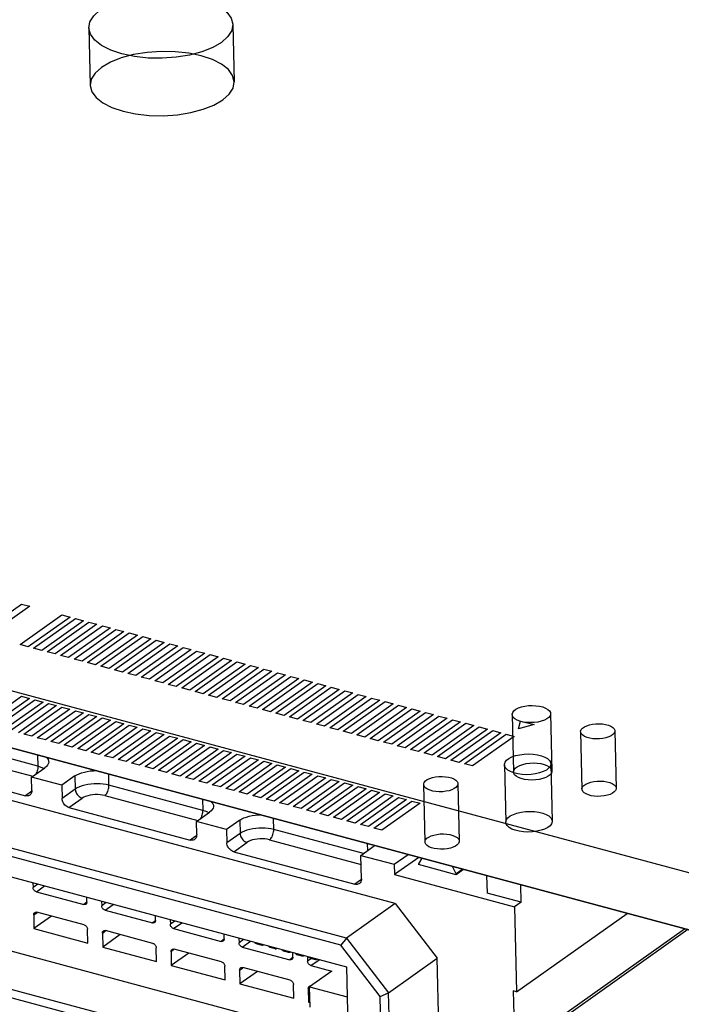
# Model space of a CAD drawing. Header units: millimetres. Extents: x 6 to 414, y 7 to 290.
# Tile 210 of 256: x 148.8 to 150.86, y 161.95 to 165.02. Entities that reach past the tile are written whole.
import ezdxf

# ---------------------------------------------------------------- set-up
doc = ezdxf.new("R2010")
doc.units = ezdxf.units.MM
doc.header["$LTSCALE"] = 23.1
doc.layers.get('0').update_dxf_attribs({"linetype": 'CONTINUOUS'})

msp = doc.modelspace()

# ---------------------------------------------------------------- linework, layer by layer
at = {"color": 7, "linetype": 'Continuous'}
for p, q in [((154.1712, 161.4757), (136.5292, 166.2097)), ((154.1755, 161.2967), (136.5334, 166.0307)), ((148.6707, 163.1039), (148.8012, 163.1965)), ((148.8264, 163.1897), (148.6959, 163.0972)), ((148.8012, 163.1965), (148.8264, 163.1897)), ((148.7967, 163.0701), (148.9272, 163.1626)), ((148.9524, 163.1559), (148.822, 163.0633)), ((148.8388, 163.0588), (148.9692, 163.1514)), ((148.9272, 163.1626), (148.9524, 163.1559)), ((148.9692, 163.1514), (148.9944, 163.1446)), ((148.9944, 163.1446), (148.864, 163.0521)), ((148.8808, 163.0476), (149.0112, 163.1401)), ((149.0364, 163.1333), (148.906, 163.0408)), ((148.9228, 163.0363), (149.0532, 163.1288)), ((149.0784, 163.1221), (148.948, 163.0295)), ((149.0112, 163.1401), (149.0364, 163.1333)), ((149.0532, 163.1288), (149.0784, 163.1221)), ((148.9648, 163.025), (149.0952, 163.1176)), ((149.1204, 163.1108), (148.99, 163.0183)), ((149.0068, 163.0138), (149.1372, 163.1063)), ((149.1624, 163.0995), (149.032, 163.007)), ((149.0488, 163.0025), (149.1792, 163.095)), ((149.2044, 163.0883), (149.074, 162.9957)), ((149.0952, 163.1176), (149.1204, 163.1108)), ((149.1372, 163.1063), (149.1624, 163.0995)), ((149.1792, 163.095), (149.2044, 163.0883)), ((148.822, 163.0633), (148.7967, 163.0701)), ((148.864, 163.0521), (148.8388, 163.0588)), ((149.0908, 162.9912), (149.2213, 163.0837)), ((149.2465, 163.077), (149.116, 162.9844)), ((149.1328, 162.9799), (149.2633, 163.0725)), ((149.2885, 163.0657), (149.158, 162.9732)), ((149.1748, 162.9687), (149.3053, 163.0612)), ((149.2213, 163.0837), (149.2465, 163.077)), ((149.2633, 163.0725), (149.2885, 163.0657)), ((149.3053, 163.0612), (149.3305, 163.0544)), ((148.906, 163.0408), (148.8808, 163.0476)), ((148.948, 163.0295), (148.9228, 163.0363)), ((149.3305, 163.0544), (149.2, 162.9619)), ((149.2168, 162.9574), (149.3473, 163.0499)), ((149.3725, 163.0432), (149.242, 162.9506)), ((149.2588, 162.9461), (149.3893, 163.0387)), ((149.4145, 163.0319), (149.284, 162.9394)), ((149.3008, 162.9349), (149.4313, 163.0274)), ((149.3473, 163.0499), (149.3725, 163.0432)), ((149.3893, 163.0387), (149.4145, 163.0319)), ((149.4313, 163.0274), (149.4565, 163.0206)), ((148.99, 163.0183), (148.9648, 163.025)), ((149.032, 163.007), (149.0068, 163.0138)), ((149.074, 162.9957), (149.0488, 163.0025)), ((149.4565, 163.0206), (149.326, 162.9281)), ((149.3428, 162.9236), (149.4733, 163.0161)), ((149.4985, 163.0093), (149.368, 162.9168)), ((149.3848, 162.9123), (149.5153, 163.0048)), ((149.5405, 162.9981), (149.41, 162.9055)), ((149.4733, 163.0161), (149.4985, 163.0093)), ((149.5153, 163.0048), (149.5405, 162.9981)), ((149.9671, 162.262), (147.2821, 162.9825)), ((149.116, 162.9844), (149.0908, 162.9912)), ((149.158, 162.9732), (149.1328, 162.9799)), ((149.2, 162.9619), (149.1748, 162.9687)), ((149.4268, 162.901), (149.5573, 162.9936)), ((149.5825, 162.9868), (149.452, 162.8943)), ((149.4688, 162.8898), (149.5993, 162.9823)), ((149.6245, 162.9755), (149.494, 162.883)), ((149.5108, 162.8785), (149.6413, 162.971)), ((149.5573, 162.9936), (149.5825, 162.9868)), ((149.5993, 162.9823), (149.6245, 162.9755)), ((149.6413, 162.971), (149.6665, 162.9643)), ((149.242, 162.9506), (149.2168, 162.9574)), ((149.284, 162.9394), (149.2588, 162.9461)), ((149.326, 162.9281), (149.3008, 162.9349)), ((149.6665, 162.9643), (149.536, 162.8717)), ((149.5528, 162.8672), (149.6833, 162.9598)), ((149.7085, 162.953), (149.578, 162.8605)), ((149.5948, 162.856), (149.7253, 162.9485)), ((149.7505, 162.9417), (149.62, 162.8492)), ((149.6368, 162.8447), (149.7673, 162.9372)), ((149.6833, 162.9598), (149.7085, 162.953)), ((149.7253, 162.9485), (149.7505, 162.9417)), ((149.7673, 162.9372), (149.7925, 162.9304)), ((148.6822, 162.8246), (148.801, 162.9089)), ((148.801, 162.9089), (148.8262, 162.9021)), ((149.368, 162.9168), (149.3428, 162.9236)), ((149.41, 162.9055), (149.3848, 162.9123)), ((149.7925, 162.9304), (149.6621, 162.8379)), ((149.6789, 162.8334), (149.8093, 162.9259)), ((149.8345, 162.9192), (149.7041, 162.8266)), ((149.7209, 162.8221), (149.8513, 162.9147)), ((149.8765, 162.9079), (149.7461, 162.8154)), ((149.8093, 162.9259), (149.8345, 162.9192)), ((149.8513, 162.9147), (149.8765, 162.9079)), ((149.8153, 162.1544), (147.1304, 162.8749)), ((148.8262, 162.9021), (148.7074, 162.8179)), ((148.7242, 162.8134), (148.843, 162.8976)), ((148.8682, 162.8909), (148.7494, 162.8066)), ((148.7662, 162.8021), (148.885, 162.8863)), ((148.9102, 162.8796), (148.7914, 162.7953)), ((148.8082, 162.7908), (148.927, 162.8751)), ((148.843, 162.8976), (148.8682, 162.8909)), ((148.885, 162.8863), (148.9102, 162.8796)), ((148.927, 162.8751), (148.9522, 162.8683)), ((149.452, 162.8943), (149.4268, 162.901)), ((149.494, 162.883), (149.4688, 162.8898)), ((149.536, 162.8717), (149.5108, 162.8785)), ((149.7629, 162.8109), (149.8933, 162.9034)), ((149.9185, 162.8966), (149.7881, 162.8041)), ((149.8049, 162.7996), (149.9353, 162.8921)), ((149.9605, 162.8854), (149.8301, 162.7928)), ((149.8469, 162.7883), (149.9773, 162.8809)), ((150.0025, 162.8741), (149.8721, 162.7816)), ((149.8933, 162.9034), (149.9185, 162.8966)), ((149.9353, 162.8921), (149.9605, 162.8854)), ((149.9773, 162.8809), (150.0025, 162.8741)), ((149.7969, 162.1328), (147.1224, 162.8504)), ((148.9522, 162.8683), (148.8334, 162.784)), ((148.8502, 162.7795), (148.969, 162.8638)), ((148.9942, 162.857), (148.8754, 162.7728)), ((148.8922, 162.7683), (149.0111, 162.8525)), ((149.0363, 162.8458), (148.9174, 162.7615)), ((148.969, 162.8638), (148.9942, 162.857)), ((149.0111, 162.8525), (149.0363, 162.8458)), ((149.578, 162.8605), (149.5528, 162.8672)), ((149.62, 162.8492), (149.5948, 162.856)), ((149.6621, 162.8379), (149.6368, 162.8447)), ((149.8889, 162.7771), (150.0193, 162.8696)), ((150.0445, 162.8628), (149.9141, 162.7703)), ((149.9309, 162.7658), (150.0613, 162.8583)), ((150.0866, 162.8515), (149.9561, 162.759)), ((149.9729, 162.7545), (150.1034, 162.847)), ((150.0193, 162.8696), (150.0445, 162.8628)), ((150.0613, 162.8583), (150.0866, 162.8515)), ((150.1034, 162.847), (150.1286, 162.8403)), ((148.9342, 162.757), (149.0531, 162.8413)), ((149.0783, 162.8345), (148.9594, 162.7502)), ((148.9763, 162.7457), (149.0951, 162.83)), ((149.1203, 162.8232), (149.0015, 162.739)), ((149.0183, 162.7345), (149.1371, 162.8187)), ((149.1623, 162.812), (149.0435, 162.7277)), ((149.0531, 162.8413), (149.0783, 162.8345)), ((149.0951, 162.83), (149.1203, 162.8232)), ((149.1371, 162.8187), (149.1623, 162.812)), ((149.7041, 162.8266), (149.6789, 162.8334)), ((149.7461, 162.8154), (149.7209, 162.8221)), ((150.1286, 162.8403), (149.9981, 162.7477)), ((150.0149, 162.7432), (150.1454, 162.8358)), ((150.1706, 162.829), (150.0401, 162.7365)), ((150.0569, 162.732), (150.1874, 162.8245)), ((150.2126, 162.8177), (150.0821, 162.7252)), ((150.0989, 162.7207), (150.2294, 162.8132)), ((150.1454, 162.8358), (150.1706, 162.829)), ((150.1874, 162.8245), (150.2126, 162.8177)), ((150.2294, 162.8132), (150.2546, 162.8065)), ((150.3521, 162.8068), (150.3582, 162.8317)), ((150.4002, 162.8204), (150.3521, 162.8068)), ((150.3582, 162.8317), (150.4002, 162.8204)), ((147.1077, 162.7908), (149.8145, 162.0644)), ((148.8334, 162.784), (148.8082, 162.7908)), ((149.0603, 162.7232), (149.1791, 162.8074)), ((149.2043, 162.8007), (149.0855, 162.7164)), ((149.1023, 162.7119), (149.2211, 162.7962)), ((149.2463, 162.7894), (149.1275, 162.7051)), ((149.1443, 162.7006), (149.2631, 162.7849)), ((149.1791, 162.8074), (149.2043, 162.8007)), ((149.2211, 162.7962), (149.2463, 162.7894)), ((149.2631, 162.7849), (149.2883, 162.7781)), ((149.7881, 162.8041), (149.7629, 162.8109)), ((149.8301, 162.7928), (149.8049, 162.7996)), ((149.8721, 162.7816), (149.8469, 162.7883)), ((150.2546, 162.8065), (150.1241, 162.7139)), ((150.1409, 162.7094), (150.2714, 162.802)), ((150.2966, 162.7952), (150.1661, 162.7027)), ((150.1829, 162.6982), (150.3134, 162.7907)), ((150.3386, 162.7839), (150.2081, 162.6914)), ((150.2714, 162.802), (150.2966, 162.7952)), ((150.3134, 162.7907), (150.3386, 162.7839)), ((148.852, 162.6907), (148.5597, 162.7692)), ((148.8754, 162.7728), (148.8502, 162.7795)), ((148.9174, 162.7615), (148.8922, 162.7683)), ((148.9594, 162.7502), (148.9342, 162.757)), ((149.2883, 162.7781), (149.1695, 162.6939)), ((149.1863, 162.6894), (149.3051, 162.7736)), ((149.3303, 162.7669), (149.2115, 162.6826)), ((149.2283, 162.6781), (149.3471, 162.7624)), ((149.3723, 162.7556), (149.2535, 162.6713)), ((149.2703, 162.6668), (149.3891, 162.7511)), ((149.3051, 162.7736), (149.3303, 162.7669)), ((149.3471, 162.7624), (149.3723, 162.7556)), ((149.3891, 162.7511), (149.4143, 162.7443)), ((149.9141, 162.7703), (149.8889, 162.7771)), ((149.9561, 162.759), (149.9309, 162.7658)), ((149.9981, 162.7477), (149.9729, 162.7545)), ((148.5466, 162.7372), (148.8367, 162.6593)), ((148.8512, 162.7253), (148.852, 162.6907)), ((149.0015, 162.739), (148.9763, 162.7457)), ((149.0435, 162.7277), (149.0183, 162.7345)), ((149.0855, 162.7164), (149.0603, 162.7232)), ((149.4143, 162.7443), (149.2955, 162.6601)), ((149.3123, 162.6556), (149.4311, 162.7398)), ((149.4563, 162.7331), (149.3375, 162.6488)), ((149.3543, 162.6443), (149.4731, 162.7285)), ((149.4983, 162.7218), (149.3795, 162.6375)), ((149.4311, 162.7398), (149.4563, 162.7331)), ((149.4731, 162.7285), (149.4983, 162.7218)), ((150.0401, 162.7365), (150.0149, 162.7432)), ((150.0821, 162.7252), (150.0569, 162.732)), ((150.1241, 162.7139), (150.0989, 162.7207)), ((148.435, 162.6999), (148.813, 162.5984)), ((149.1275, 162.7051), (149.1023, 162.7119)), ((149.1695, 162.6939), (149.1443, 162.7006)), ((149.2115, 162.6826), (149.1863, 162.6894)), ((149.3963, 162.633), (149.5151, 162.7173)), ((149.5403, 162.7105), (149.4215, 162.6262)), ((149.4383, 162.6217), (149.5571, 162.706)), ((149.5823, 162.6992), (149.4635, 162.615)), ((149.4803, 162.6105), (149.5991, 162.6947)), ((149.5151, 162.7173), (149.5403, 162.7105)), ((149.5571, 162.706), (149.5823, 162.6992)), ((149.5991, 162.6947), (149.6243, 162.688)), ((150.1661, 162.7027), (150.1409, 162.7094)), ((150.2081, 162.6914), (150.1829, 162.6982)), ((148.8325, 162.6563), (148.8737, 162.6856)), ((148.8706, 162.6834), (148.8676, 162.6851)), ((148.9678, 162.6603), (148.9266, 162.6311)), ((148.9678, 162.6603), (148.9688, 162.6191)), ((149.0738, 162.6312), (149.073, 162.6658)), ((149.2535, 162.6713), (149.2283, 162.6781)), ((149.2955, 162.6601), (149.2703, 162.6668)), ((149.6243, 162.688), (149.5055, 162.6037)), ((149.5223, 162.5992), (149.6411, 162.6835)), ((149.6663, 162.6767), (149.5475, 162.5924)), ((149.5643, 162.5879), (149.6831, 162.6722)), ((149.7083, 162.6654), (149.5895, 162.5812)), ((149.6063, 162.5767), (149.7251, 162.6609)), ((149.6411, 162.6835), (149.6663, 162.6767)), ((149.6831, 162.6722), (149.7083, 162.6654)), ((149.7251, 162.6609), (149.7503, 162.6542)), ((148.9266, 162.6311), (148.8325, 162.6563)), ((148.8335, 162.6152), (148.8325, 162.6563)), ((148.9266, 162.6311), (148.9276, 162.5899)), ((149.3662, 162.5528), (149.0738, 162.6312)), ((149.3375, 162.6488), (149.3123, 162.6556)), ((149.3795, 162.6375), (149.3543, 162.6443)), ((149.4215, 162.6262), (149.3963, 162.633)), ((149.7503, 162.6542), (149.6315, 162.5699)), ((149.6483, 162.5654), (149.7671, 162.6496)), ((149.7923, 162.6429), (149.6735, 162.5586)), ((149.6903, 162.5541), (149.8091, 162.6384)), ((149.8343, 162.6316), (149.7155, 162.5473)), ((149.7323, 162.5428), (149.8511, 162.6271)), ((149.7671, 162.6496), (149.7923, 162.6429)), ((149.8091, 162.6384), (149.8343, 162.6316)), ((149.8511, 162.6271), (149.8764, 162.6203)), ((148.8333, 162.6129), (148.813, 162.5984)), ((148.9688, 162.6191), (148.9276, 162.5899)), ((149.0608, 162.5992), (149.3509, 162.5214)), ((149.4635, 162.615), (149.4383, 162.6217)), ((149.5055, 162.6037), (149.4803, 162.6105)), ((149.5475, 162.5924), (149.5223, 162.5992)), ((149.8764, 162.6203), (149.7575, 162.5361)), ((149.7743, 162.5316), (149.8932, 162.6158)), ((149.9184, 162.6091), (149.7995, 162.5248)), ((149.8164, 162.5203), (149.9352, 162.6046)), ((149.9604, 162.5978), (149.8416, 162.5135)), ((149.8932, 162.6158), (149.9184, 162.6091)), ((149.9352, 162.6046), (149.9604, 162.5978)), ((148.9491, 162.5619), (148.9903, 162.5911)), ((149.3653, 162.5874), (149.3662, 162.5528)), ((149.5895, 162.5812), (149.5643, 162.5879)), ((149.6315, 162.5699), (149.6063, 162.5767)), ((149.8584, 162.509), (149.9772, 162.5933)), ((150.0024, 162.5865), (149.8836, 162.5023)), ((149.9004, 162.4978), (150.0192, 162.582)), ((150.0444, 162.5753), (149.9256, 162.491)), ((149.9772, 162.5933), (150.0024, 162.5865)), ((150.0192, 162.582), (150.0444, 162.5753)), ((148.9491, 162.5619), (149.3271, 162.4605)), ((149.3466, 162.5184), (149.3878, 162.5476)), ((149.3848, 162.5454), (149.3818, 162.5471)), ((149.6735, 162.5586), (149.6483, 162.5654)), ((149.7155, 162.5473), (149.6903, 162.5541)), ((149.7575, 162.5361), (149.7323, 162.5428)), ((149.4407, 162.4931), (149.3466, 162.5184)), ((149.3476, 162.4772), (149.3466, 162.5184)), ((149.4819, 162.5224), (149.4407, 162.4931)), ((149.4819, 162.5224), (149.4829, 162.4812)), ((149.5879, 162.4933), (149.5871, 162.5279)), ((149.7995, 162.5248), (149.7743, 162.5316)), ((149.8416, 162.5135), (149.8164, 162.5203)), ((149.8836, 162.5023), (149.8584, 162.509)), ((149.3475, 162.4749), (149.3271, 162.4605)), ((149.4407, 162.4931), (149.4417, 162.452)), ((149.4829, 162.4812), (149.4417, 162.452)), ((149.8678, 162.4182), (149.5879, 162.4933)), ((149.9256, 162.491), (149.9004, 162.4978)), ((149.4632, 162.4239), (149.5044, 162.4532)), ((149.5749, 162.4613), (149.8607, 162.3846)), ((149.8795, 162.4494), (149.88, 162.4268)), ((149.6661, 161.8724), (147.542, 162.4424)), ((149.4632, 162.4239), (149.8413, 162.3225)), ((149.86, 162.4126), (149.9012, 162.4419)), ((149.86, 162.4126), (149.9642, 162.3847)), ((149.8618, 162.3392), (149.86, 162.4126)), ((149.9642, 162.3847), (150.0071, 162.4152)), ((149.8235, 161.6849), (147.1167, 162.4112)), ((149.9642, 162.3847), (149.965, 162.3525)), ((150.0407, 162.4062), (149.965, 162.3525)), ((150.0501, 162.4036), (150.0397, 162.3865)), ((150.0397, 162.3865), (150.0398, 162.3838)), ((150.1574, 162.3522), (150.0398, 162.3838)), ((149.5455, 161.7861), (147.4206, 162.3562)), ((149.965, 162.3525), (150.3396, 162.2519)), ((150.1573, 162.3549), (150.146, 162.3779)), ((150.1777, 162.3694), (150.1573, 162.3549)), ((150.1573, 162.3549), (150.1574, 162.3522)), ((150.1805, 162.3686), (150.1574, 162.3522)), ((148.8366, 162.3268), (148.8369, 162.3125)), ((148.8514, 162.3228), (148.8369, 162.3125)), ((149.8616, 162.3369), (149.8413, 162.3225)), ((150.2523, 162.3494), (150.2535, 162.2952)), ((150.3602, 162.2665), (150.3589, 162.3208)), ((148.8472, 162.2991), (148.8726, 162.3171)), ((148.8472, 162.2991), (148.9951, 162.2594)), ((150.3602, 162.2665), (150.2535, 162.2952)), ((149.0048, 162.2663), (148.9951, 162.2594)), ((149.0049, 162.2674), (149.0046, 162.2817)), ((149.0508, 162.2693), (149.0511, 162.255)), ((149.0656, 162.2653), (149.0511, 162.255)), ((149.0615, 162.2416), (149.0869, 162.2596)), ((149.9671, 162.262), (149.8153, 162.1544)), ((149.9671, 162.262), (150.098, 162.0917)), ((150.3602, 162.2665), (150.3396, 162.2519)), ((148.8389, 162.2272), (148.8493, 162.2345)), ((148.9966, 162.1956), (148.8488, 162.2352)), ((149.0615, 162.2416), (149.2093, 162.2019)), ((150.3396, 162.2519), (150.3459, 161.9869)), ((150.3459, 161.9869), (150.691, 162.2317)), ((148.8389, 162.2272), (148.8399, 162.1842)), ((148.8945, 162.2229), (148.8399, 162.1842)), ((149.2191, 162.2088), (149.2093, 162.2019)), ((149.2192, 162.2099), (149.2188, 162.2242)), ((149.265, 162.2118), (149.2654, 162.1975)), ((149.2798, 162.2078), (149.2654, 162.1975)), ((149.2757, 162.1841), (149.3011, 162.2021)), ((148.8399, 162.1842), (149.008, 162.1391)), ((149.008, 162.1391), (149.007, 162.1821)), ((149.0532, 162.1697), (149.0635, 162.177)), ((149.0532, 162.1697), (149.0542, 162.1267)), ((149.2108, 162.1381), (149.063, 162.1778)), ((149.2757, 162.1841), (149.4236, 162.1444)), ((149.4334, 162.1525), (149.433, 162.1667)), ((150.3397, 161.808), (150.8695, 162.1838)), ((150.88, 162.1809), (150.3502, 161.8052)), ((149.1088, 162.1655), (149.0542, 162.1267)), ((149.4333, 162.1513), (149.4236, 162.1444)), ((149.4792, 162.1543), (149.4796, 162.1401)), ((149.4941, 162.1503), (149.4796, 162.1401)), ((149.4899, 162.1266), (149.5153, 162.1446)), ((149.5305, 162.1392), (149.5291, 162.141)), ((149.5335, 162.1374), (149.5503, 162.1329)), ((149.8153, 162.1544), (149.7969, 162.1328)), ((149.8153, 162.1544), (149.9462, 161.9841)), ((149.0542, 162.1267), (149.2222, 162.0817)), ((149.2222, 162.0817), (149.2212, 162.1246)), ((149.2674, 162.1122), (149.2777, 162.1196)), ((149.2674, 162.1122), (149.2684, 162.0693)), ((149.323, 162.108), (149.2684, 162.0693)), ((149.4251, 162.0806), (149.2772, 162.1203)), ((149.4899, 162.1266), (149.6378, 162.0869)), ((149.5551, 162.1334), (149.5557, 162.1338)), ((149.5725, 162.1279), (149.5711, 162.1297)), ((149.5755, 162.1262), (149.5923, 162.1216)), ((149.5971, 162.1222), (149.5977, 162.1225)), ((149.6145, 162.1166), (149.6131, 162.1185)), ((149.6175, 162.1149), (149.6343, 162.1104)), ((149.6391, 162.1109), (149.6397, 162.1112)), ((149.6476, 162.095), (149.6473, 162.1092)), ((149.6565, 162.1053), (149.6551, 162.1072)), ((149.9202, 161.9723), (149.7969, 162.1328)), ((149.6475, 162.0938), (149.6378, 162.0869)), ((149.6595, 162.1036), (149.6763, 162.0991)), ((149.6811, 162.0996), (149.6817, 162.1)), ((149.6935, 162.0968), (149.6938, 162.0826)), ((149.7059, 162.0912), (149.6938, 162.0826)), ((149.6985, 162.0941), (149.6971, 162.0959)), ((149.7015, 162.0923), (149.7183, 162.0878)), ((149.7041, 162.0691), (149.7295, 162.0871)), ((149.7231, 162.0883), (149.7237, 162.0887)), ((149.9462, 161.9841), (150.098, 162.0917)), ((150.1074, 161.6933), (150.098, 162.0917)), ((149.2684, 162.0693), (149.4364, 162.0242)), ((149.4364, 162.0242), (149.4354, 162.0671)), ((149.4816, 162.0547), (149.4919, 162.0621)), ((149.4816, 162.0547), (149.4826, 162.0118)), ((149.5372, 162.0505), (149.4826, 162.0118)), ((149.4894, 162.0631), (149.4914, 162.0628)), ((149.6393, 162.0231), (149.4914, 162.0628)), ((149.7688, 162.0518), (149.7, 162.0029)), ((149.7041, 162.0691), (149.7688, 162.0518)), ((149.8145, 162.0644), (149.8235, 161.6849)), ((149.4826, 162.0118), (149.6506, 161.9667)), ((149.6506, 161.9667), (149.6496, 162.0097)), ((149.6958, 161.9973), (149.7001, 162.0003)), ((149.6958, 161.9973), (149.6968, 161.9543)), ((149.7, 162.0029), (149.8167, 161.9716)), ((149.7015, 161.9391), (149.7, 162.0029)), ((149.9202, 161.9723), (149.9462, 161.9841)), ((149.9557, 161.5857), (149.9462, 161.9841)), ((150.3459, 161.9869), (150.3354, 161.9898)), ((150.3354, 161.9898), (150.3397, 161.808)), ((149.7011, 161.9573), (149.6968, 161.9543)), ((149.6968, 161.9543), (149.7012, 161.9531)), ((149.9292, 161.5929), (149.9202, 161.9723))]:
    msp.add_line(p, q, dxfattribs=at)
at = {"color": 6, "linetype": 'Continuous'}
for p, q in [((149.0107, 164.9937), (149.015, 164.8147)), ((149.4606, 165.0044), (149.4648, 164.8253)), ((144.4471, 163.9076), (151.0587, 162.1334)), ((150.3318, 162.8519), (150.3361, 162.6729)), ((150.4518, 162.8547), (150.4561, 162.6757)), ((150.5454, 162.7982), (150.5496, 162.6191)), ((150.6524, 162.8007), (150.6566, 162.6217)), ((150.3077, 162.6949), (150.3119, 162.5159)), ((150.4526, 162.6984), (150.4569, 162.5193)), ((150.0556, 162.6335), (150.0598, 162.4545)), ((150.1626, 162.6361), (150.1668, 162.457))]:
    msp.add_line(p, q, dxfattribs=at)
for points in [[(149.0466, 165.0498), (149.0739, 165.0656), (149.1074, 165.0789), (149.1457, 165.0892), (149.1882, 165.0961), (149.2318, 165.0991), (149.2756, 165.0984), (149.3178, 165.0939), (149.3576, 165.0855), (149.392, 165.074), (149.4204, 165.0597), (149.4418, 165.043), (149.4555, 165.0243), (149.4606, 165.005), (149.457, 164.9855), (149.4451, 164.9664), (149.4247, 164.9483)], [(149.4247, 164.9483), (149.3974, 164.9325), (149.3639, 164.9192), (149.3256, 164.9089), (149.2831, 164.902), (149.2395, 164.899), (149.1957, 164.8997), (149.1535, 164.9042), (149.1137, 164.9126), (149.0793, 164.9241), (149.0509, 164.9384), (149.0295, 164.9551), (149.0158, 164.9738), (149.0107, 164.9931), (149.0143, 165.0126), (149.0263, 165.0317), (149.0466, 165.0498)], [(149.4289, 164.7693), (149.449, 164.7871), (149.4611, 164.8061), (149.4648, 164.8256), (149.4598, 164.8453), (149.4464, 164.8637), (149.4251, 164.8804), (149.3968, 164.8948), (149.3618, 164.9065), (149.3228, 164.9147), (149.2806, 164.9193), (149.2369, 164.9201), (149.1925, 164.917), (149.1507, 164.9103), (149.1123, 164.9001), (149.0787, 164.8868), (149.0509, 164.8707)], [(149.0509, 164.8707), (149.0308, 164.853), (149.0187, 164.8339), (149.015, 164.8144), (149.02, 164.7947), (149.0334, 164.7763), (149.0547, 164.7596), (149.083, 164.7452), (149.1179, 164.7335), (149.157, 164.7253), (149.1992, 164.7207), (149.2429, 164.7199), (149.2873, 164.723), (149.3291, 164.7297), (149.3675, 164.7399), (149.4011, 164.7532), (149.4289, 164.7693)], [(150.4008, 162.8271), (150.3891, 162.8266), (150.3775, 162.8271), (150.3665, 162.8286), (150.3562, 162.8311), (150.3475, 162.8345), (150.3405, 162.8385), (150.3355, 162.8431), (150.3325, 162.8482), (150.3319, 162.8534), (150.3336, 162.8586), (150.3375, 162.8636), (150.3435, 162.8683), (150.3514, 162.8723), (150.3607, 162.8756), (150.3713, 162.878), (150.3829, 162.8796)], [(150.3829, 162.8796), (150.3945, 162.8801), (150.4061, 162.8795), (150.4172, 162.878), (150.4274, 162.8755), (150.4361, 162.8722), (150.4431, 162.8681), (150.4482, 162.8635), (150.4511, 162.8584), (150.4518, 162.8533), (150.4501, 162.8481), (150.4462, 162.8431), (150.4401, 162.8384), (150.4323, 162.8344), (150.4229, 162.8311), (150.4124, 162.8286), (150.4008, 162.8271)], [(150.6246, 162.7791), (150.615, 162.7771), (150.6048, 162.7759), (150.5944, 162.7756), (150.584, 162.7763), (150.5743, 162.7778), (150.5655, 162.7802), (150.558, 162.7833), (150.552, 162.7871), (150.5479, 162.7913), (150.5457, 162.7958), (150.5456, 162.8004), (150.5475, 162.8051), (150.5514, 162.8095), (150.5571, 162.8135), (150.5644, 162.817), (150.5731, 162.8198)], [(150.5731, 162.8198), (150.5827, 162.8219), (150.5929, 162.823), (150.6034, 162.8233), (150.6138, 162.8226), (150.6235, 162.8211), (150.6323, 162.8187), (150.6397, 162.8156), (150.6458, 162.8118), (150.6499, 162.8076), (150.652, 162.8031), (150.6522, 162.7985), (150.6502, 162.7938), (150.6464, 162.7894), (150.6407, 162.7854), (150.6334, 162.7819), (150.6246, 162.7791)], [(150.3768, 162.6643), (150.3628, 162.665), (150.3495, 162.6668), (150.3373, 162.6698), (150.3266, 162.6739), (150.3181, 162.6788), (150.312, 162.6843), (150.3085, 162.6904), (150.3078, 162.6968), (150.3098, 162.703), (150.3145, 162.7091), (150.3217, 162.7146), (150.3313, 162.7196), (150.3427, 162.7236), (150.3554, 162.7265), (150.3691, 162.7283), (150.3835, 162.729)], [(150.3835, 162.729), (150.3975, 162.7283), (150.4108, 162.7265), (150.423, 162.7235), (150.4337, 162.7194), (150.4422, 162.7145), (150.4483, 162.709), (150.4518, 162.7029), (150.4526, 162.6965), (150.4505, 162.6903), (150.4458, 162.6842), (150.4386, 162.6787), (150.429, 162.6737), (150.4177, 162.6697), (150.4049, 162.6668), (150.3912, 162.6649), (150.3768, 162.6643)], [(150.1045, 162.611), (150.0942, 162.6116), (150.0845, 162.6132), (150.0758, 162.6155), (150.0682, 162.6187), (150.0622, 162.6224), (150.0581, 162.6266), (150.0559, 162.6311), (150.0558, 162.6358), (150.0577, 162.6404), (150.0616, 162.6448), (150.0672, 162.6488), (150.0746, 162.6524), (150.0832, 162.6552), (150.0928, 162.6572), (150.103, 162.6584), (150.1137, 162.6586)], [(150.1137, 162.6586), (150.1239, 162.658), (150.1336, 162.6564), (150.1424, 162.6541), (150.15, 162.6509), (150.1559, 162.6472), (150.16, 162.643), (150.1622, 162.6385), (150.1624, 162.6338), (150.1605, 162.6292), (150.1566, 162.6248), (150.1509, 162.6208), (150.1435, 162.6172), (150.1349, 162.6144), (150.1253, 162.6124), (150.1151, 162.6112), (150.1045, 162.611)]]:
    msp.add_lwpolyline(points, dxfattribs=at)
at = {"color": 7, "linetype": 'Continuous'}
for points in [[(148.852, 162.6907), (148.8519, 162.6871), (148.8515, 162.6834), (148.8508, 162.6797), (148.8498, 162.676), (148.8486, 162.6724), (148.847, 162.669), (148.8453, 162.6658), (148.8447, 162.665)], [(148.8676, 162.6851), (148.8603, 162.6881), (148.852, 162.6907)], [(148.8858, 162.7045), (148.8857, 162.7025), (148.8846, 162.6981), (148.8822, 162.6937), (148.8786, 162.6896), (148.8737, 162.6856)], [(148.879, 162.7179), (148.8814, 162.7154), (148.8841, 162.7112), (148.8856, 162.7069), (148.8858, 162.7045)], [(150.405, 162.648), (150.3934, 162.6475), (150.3818, 162.6481), (150.3707, 162.6496), (150.3605, 162.6521), (150.3518, 162.6554), (150.3448, 162.6595), (150.3397, 162.6641), (150.3368, 162.6692), (150.3361, 162.6744), (150.3378, 162.6795), (150.3417, 162.6845), (150.3478, 162.6892), (150.3556, 162.6932), (150.365, 162.6965), (150.3755, 162.699), (150.3871, 162.7005)], [(150.3871, 162.7005), (150.3988, 162.701), (150.4104, 162.7005), (150.4214, 162.699), (150.4317, 162.6965), (150.4404, 162.6931), (150.4474, 162.6891), (150.4524, 162.6845), (150.4554, 162.6794), (150.456, 162.6742), (150.4543, 162.669), (150.4504, 162.664), (150.4444, 162.6593), (150.4365, 162.6553), (150.4272, 162.652), (150.4166, 162.6496), (150.405, 162.648)], [(148.9678, 162.6603), (148.9738, 162.664), (148.9807, 162.6673), (148.9885, 162.6702), (148.997, 162.6726), (149.0061, 162.6746), (149.0156, 162.676), (149.0254, 162.6768), (149.0316, 162.6769)], [(149.0738, 162.6312), (149.0651, 162.6332), (149.0559, 162.6347), (149.0466, 162.6355), (149.0371, 162.6359), (149.0274, 162.6357), (149.0177, 162.6349), (149.0081, 162.6336), (148.9989, 162.6317), (148.9902, 162.6293), (148.9821, 162.6263), (148.9749, 162.6229), (148.9688, 162.6191)], [(149.0608, 162.5992), (149.0629, 162.601), (149.0649, 162.6033), (149.0668, 162.6059), (149.0685, 162.6089), (149.0701, 162.6122), (149.0714, 162.6158), (149.0725, 162.6197), (149.0733, 162.6236), (149.0737, 162.6274), (149.0738, 162.6312)], [(150.6289, 162.6), (150.6193, 162.598), (150.6091, 162.5969), (150.5986, 162.5966), (150.5882, 162.5973), (150.5785, 162.5988), (150.5697, 162.6012), (150.5623, 162.6043), (150.5562, 162.6081), (150.5521, 162.6122), (150.55, 162.6168), (150.5498, 162.6214), (150.5518, 162.6261), (150.5556, 162.6305), (150.5613, 162.6345), (150.5686, 162.638), (150.5774, 162.6408)], [(150.5774, 162.6408), (150.587, 162.6428), (150.5972, 162.644), (150.6076, 162.6442), (150.6181, 162.6436), (150.6277, 162.642), (150.6365, 162.6397), (150.644, 162.6366), (150.65, 162.6328), (150.6541, 162.6286), (150.6563, 162.6241), (150.6564, 162.6194), (150.6545, 162.6147), (150.6506, 162.6104), (150.6449, 162.6063), (150.6376, 162.6029), (150.6289, 162.6)], [(148.8269, 162.6004), (148.8253, 162.5994), (148.8225, 162.5983), (148.8195, 162.5978), (148.8163, 162.5978), (148.813, 162.5984)], [(148.8335, 162.6152), (148.8333, 162.6117), (148.8326, 162.6085), (148.8314, 162.6056), (148.8298, 162.6031), (148.8277, 162.601), (148.8269, 162.6004)], [(148.9688, 162.6191), (148.9691, 162.6155), (148.9699, 162.612), (148.9712, 162.6085), (148.9729, 162.6052), (148.9751, 162.602), (148.9776, 162.599), (148.9804, 162.5963), (148.9835, 162.5941), (148.9869, 162.5923), (148.9903, 162.5911)], [(149.0608, 162.5992), (149.0536, 162.6008), (149.0461, 162.6018), (149.0383, 162.6023), (149.0303, 162.6022), (149.0224, 162.6016), (149.0147, 162.6004), (149.0076, 162.5988), (149.001, 162.5966), (148.9952, 162.5941), (148.9903, 162.5911)], [(148.9491, 162.5619), (148.9458, 162.5631), (148.9426, 162.5648), (148.9395, 162.5669), (148.9366, 162.5695), (148.9341, 162.5724), (148.9319, 162.5757), (148.9301, 162.5791), (148.9288, 162.5827), (148.9279, 162.5863), (148.9276, 162.5899)], [(149.4, 162.5665), (149.3999, 162.5645), (149.3987, 162.5601), (149.3963, 162.5558), (149.3927, 162.5516), (149.3878, 162.5476)], [(149.3931, 162.5799), (149.3955, 162.5775), (149.3983, 162.5733), (149.3997, 162.5689), (149.4, 162.5665)], [(149.3662, 162.5528), (149.3661, 162.5491), (149.3657, 162.5454), (149.365, 162.5417), (149.364, 162.5381), (149.3627, 162.5345), (149.3612, 162.531), (149.3594, 162.5279), (149.3588, 162.527)], [(149.3818, 162.5471), (149.3744, 162.5502), (149.3662, 162.5528)], [(149.4819, 162.5224), (149.4879, 162.5261), (149.4948, 162.5293), (149.5026, 162.5322), (149.5111, 162.5347), (149.5202, 162.5366), (149.5297, 162.538), (149.5396, 162.5388), (149.5457, 162.539)], [(150.3811, 162.4853), (150.3671, 162.4859), (150.3537, 162.4878), (150.3416, 162.4908), (150.3309, 162.4948), (150.3224, 162.4997), (150.3163, 162.5053), (150.3128, 162.5113), (150.312, 162.5177), (150.314, 162.524), (150.3187, 162.53), (150.3259, 162.5356), (150.3356, 162.5405), (150.3469, 162.5445), (150.3597, 162.5475), (150.3734, 162.5493), (150.3877, 162.5499)], [(150.3877, 162.5499), (150.4017, 162.5493), (150.4151, 162.5474), (150.4273, 162.5445), (150.438, 162.5404), (150.4464, 162.5355), (150.4525, 162.5299), (150.456, 162.5239), (150.4568, 162.5175), (150.4548, 162.5112), (150.4501, 162.5052), (150.4429, 162.4996), (150.4332, 162.4947), (150.4219, 162.4907), (150.4092, 162.4877), (150.3955, 162.4859), (150.3811, 162.4853)], [(149.3476, 162.4772), (149.3474, 162.4737), (149.3467, 162.4705), (149.3456, 162.4676), (149.3439, 162.4651), (149.3418, 162.463), (149.3411, 162.4624)], [(149.5879, 162.4933), (149.5792, 162.4953), (149.5701, 162.4967), (149.5608, 162.4976), (149.5513, 162.4979), (149.5416, 162.4977), (149.5319, 162.4969), (149.5223, 162.4956), (149.513, 162.4937), (149.5043, 162.4913), (149.4963, 162.4884), (149.4891, 162.485), (149.4829, 162.4812)], [(149.4829, 162.4812), (149.4832, 162.4776), (149.4841, 162.474), (149.4854, 162.4705), (149.4871, 162.4672), (149.4892, 162.464), (149.4917, 162.461), (149.4946, 162.4584), (149.4977, 162.4561), (149.501, 162.4544), (149.5044, 162.4532)], [(149.5749, 162.4613), (149.577, 162.4631), (149.5791, 162.4653), (149.5809, 162.4679), (149.5827, 162.4709), (149.5842, 162.4743), (149.5855, 162.4779), (149.5866, 162.4817), (149.5874, 162.4856), (149.5878, 162.4895), (149.5879, 162.4933)], [(150.1087, 162.4319), (150.0985, 162.4326), (150.0888, 162.4341), (150.08, 162.4365), (150.0724, 162.4396), (150.0665, 162.4434), (150.0624, 162.4476), (150.0602, 162.4521), (150.06, 162.4568), (150.0619, 162.4614), (150.0658, 162.4658), (150.0715, 162.4698), (150.0789, 162.4733), (150.0875, 162.4761), (150.0971, 162.4781), (150.1073, 162.4793), (150.1179, 162.4796)], [(150.1179, 162.4796), (150.1282, 162.4789), (150.1379, 162.4774), (150.1466, 162.475), (150.1542, 162.4719), (150.1601, 162.4682), (150.1643, 162.464), (150.1665, 162.4595), (150.1666, 162.4547), (150.1647, 162.4501), (150.1608, 162.4457), (150.1552, 162.4417), (150.1478, 162.4382), (150.1392, 162.4354), (150.1296, 162.4334), (150.1194, 162.4322), (150.1087, 162.4319)], [(149.3411, 162.4624), (149.3394, 162.4614), (149.3366, 162.4603), (149.3336, 162.4598), (149.3305, 162.4599), (149.3271, 162.4605)], [(149.4632, 162.4239), (149.4599, 162.4251), (149.4567, 162.4268), (149.4536, 162.429), (149.4508, 162.4315), (149.4482, 162.4345), (149.446, 162.4377), (149.4442, 162.4412), (149.4429, 162.4447), (149.4421, 162.4483), (149.4417, 162.452)], [(149.5749, 162.4613), (149.5677, 162.4628), (149.5603, 162.4639), (149.5524, 162.4643), (149.5444, 162.4643), (149.5365, 162.4636), (149.5289, 162.4625), (149.5217, 162.4608), (149.5151, 162.4587), (149.5094, 162.4561), (149.5044, 162.4532)], [(149.8552, 162.3245), (149.8535, 162.3235), (149.8508, 162.3224), (149.8478, 162.3219), (149.8446, 162.3219), (149.8413, 162.3225)], [(149.8618, 162.3392), (149.8616, 162.3358), (149.8609, 162.3326), (149.8597, 162.3297), (149.858, 162.3272), (149.856, 162.3251), (149.8552, 162.3245)], [(148.8472, 162.2991), (148.8452, 162.2998), (148.8433, 162.3009), (148.8416, 162.3024), (148.84, 162.3041), (148.8388, 162.3061), (148.8378, 162.3082), (148.8372, 162.3103), (148.8369, 162.3125)], [(149.0018, 162.2603), (149.0007, 162.2597), (148.999, 162.2592), (148.9971, 162.2591), (148.9951, 162.2594)], [(149.0049, 162.2674), (149.0048, 162.2653), (149.0042, 162.2635), (149.0034, 162.2619), (149.0022, 162.2606), (149.0018, 162.2603)], [(148.8389, 162.2272), (148.8391, 162.2293), (148.8396, 162.2311), (148.8405, 162.2327), (148.8417, 162.234), (148.8421, 162.2343)], [(148.8421, 162.2343), (148.8432, 162.2349), (148.8449, 162.2354), (148.8467, 162.2355), (148.8488, 162.2352)], [(149.0615, 162.2416), (149.0594, 162.2424), (149.0576, 162.2435), (149.0558, 162.2449), (149.0543, 162.2466), (149.053, 162.2486), (149.052, 162.2507), (149.0514, 162.2528), (149.0511, 162.255)], [(149.216, 162.2029), (149.2149, 162.2022), (149.2132, 162.2017), (149.2113, 162.2016), (149.2093, 162.2019)], [(149.2192, 162.2099), (149.219, 162.2078), (149.2185, 162.206), (149.2176, 162.2044), (149.2164, 162.2031), (149.216, 162.2029)], [(149.2757, 162.1841), (149.2737, 162.1849), (149.2718, 162.186), (149.27, 162.1874), (149.2685, 162.1892), (149.2672, 162.1911), (149.2662, 162.1932), (149.2656, 162.1953), (149.2654, 162.1975)], [(148.9966, 162.1956), (148.9986, 162.1948), (149.0005, 162.1937), (149.0023, 162.1922), (149.0038, 162.1905), (149.0051, 162.1886), (149.0061, 162.1865)], [(149.0061, 162.1865), (149.0067, 162.1843), (149.007, 162.1821)], [(149.0532, 162.1697), (149.0533, 162.1718), (149.0538, 162.1736), (149.0547, 162.1752), (149.0559, 162.1765), (149.0563, 162.1768)], [(149.0563, 162.1768), (149.0574, 162.1774), (149.0591, 162.178), (149.061, 162.1781), (149.063, 162.1778)], [(149.2108, 162.1381), (149.2129, 162.1373), (149.2147, 162.1362), (149.2165, 162.1347), (149.218, 162.133), (149.2193, 162.1311), (149.2203, 162.129), (149.2209, 162.1268), (149.2212, 162.1246)], [(149.4302, 162.1454), (149.4291, 162.1447), (149.4274, 162.1442), (149.4256, 162.1441), (149.4236, 162.1444)], [(149.4334, 162.1525), (149.4332, 162.1504), (149.4327, 162.1485), (149.4318, 162.1469), (149.4306, 162.1457), (149.4302, 162.1454)], [(149.4899, 162.1266), (149.4879, 162.1274), (149.486, 162.1285), (149.4843, 162.1299), (149.4827, 162.1317), (149.4814, 162.1336), (149.4805, 162.1357), (149.4799, 162.1378), (149.4796, 162.1401)], [(149.5335, 162.1374), (149.5322, 162.1379), (149.5305, 162.1392)], [(149.5459, 162.1365), (149.5473, 162.1346), (149.549, 162.1334), (149.5503, 162.1329)], [(149.2674, 162.1122), (149.2675, 162.1143), (149.2681, 162.1162), (149.269, 162.1178), (149.2702, 162.119), (149.2705, 162.1193)], [(149.2705, 162.1193), (149.2716, 162.1199), (149.2733, 162.1205), (149.2752, 162.1206), (149.2772, 162.1203)], [(149.5503, 162.1329), (149.5509, 162.1328), (149.5529, 162.1328), (149.5551, 162.1334)], [(149.5755, 162.1262), (149.5742, 162.1267), (149.5725, 162.1279)], [(149.5879, 162.1252), (149.5893, 162.1234), (149.591, 162.1221), (149.5923, 162.1217)], [(149.5923, 162.1217), (149.5929, 162.1215), (149.5949, 162.1215), (149.5971, 162.1222)], [(149.6175, 162.1149), (149.6162, 162.1154), (149.6145, 162.1166)], [(149.6299, 162.1139), (149.6313, 162.1121), (149.633, 162.1109), (149.6343, 162.1104)], [(149.6343, 162.1104), (149.6349, 162.1102), (149.6369, 162.1102), (149.6391, 162.1109)], [(149.6595, 162.1036), (149.6582, 162.1041), (149.6565, 162.1053)], [(149.4251, 162.0806), (149.4271, 162.0798), (149.429, 162.0787), (149.4307, 162.0773), (149.4323, 162.0755), (149.4335, 162.0736), (149.4345, 162.0715), (149.4351, 162.0694), (149.4354, 162.0671)], [(149.6445, 162.0879), (149.6433, 162.0873), (149.6416, 162.0867), (149.6398, 162.0866), (149.6378, 162.0869)], [(149.6476, 162.095), (149.6474, 162.0929), (149.6469, 162.091), (149.646, 162.0894), (149.6448, 162.0882), (149.6445, 162.0879)], [(149.6719, 162.1027), (149.6733, 162.1008), (149.675, 162.0996), (149.6763, 162.0991)], [(149.6763, 162.0991), (149.6769, 162.099), (149.679, 162.099), (149.6811, 162.0996)], [(149.7041, 162.0691), (149.7021, 162.0699), (149.7002, 162.071), (149.6985, 162.0725), (149.6969, 162.0742), (149.6957, 162.0761), (149.6947, 162.0782), (149.6941, 162.0804), (149.6938, 162.0826)], [(149.7015, 162.0923), (149.7002, 162.0928), (149.6985, 162.0941)], [(149.7139, 162.0914), (149.7153, 162.0896), (149.717, 162.0883), (149.7183, 162.0878)], [(149.7183, 162.0878), (149.7189, 162.0877), (149.721, 162.0877), (149.7231, 162.0883)], [(149.4816, 162.0547), (149.4818, 162.0568), (149.4823, 162.0587), (149.4832, 162.0603), (149.4844, 162.0615), (149.4847, 162.0618)], [(149.4847, 162.0618), (149.4859, 162.0625), (149.4876, 162.063), (149.4894, 162.0631)], [(149.6393, 162.0231), (149.6413, 162.0223), (149.6432, 162.0212), (149.6449, 162.0198), (149.6465, 162.018), (149.6478, 162.0161), (149.6487, 162.014), (149.6494, 162.0119), (149.6496, 162.0097)], [(149.6958, 161.9973), (149.696, 161.9994), (149.6965, 162.0012), (149.6974, 162.0028), (149.6986, 162.0041), (149.699, 162.0043)], [(149.699, 162.0043), (149.7001, 162.005), (149.7018, 162.0055), (149.7036, 162.0056)]]:
    msp.add_lwpolyline(points, dxfattribs=at)

doc.saveas('drawing.dxf')
